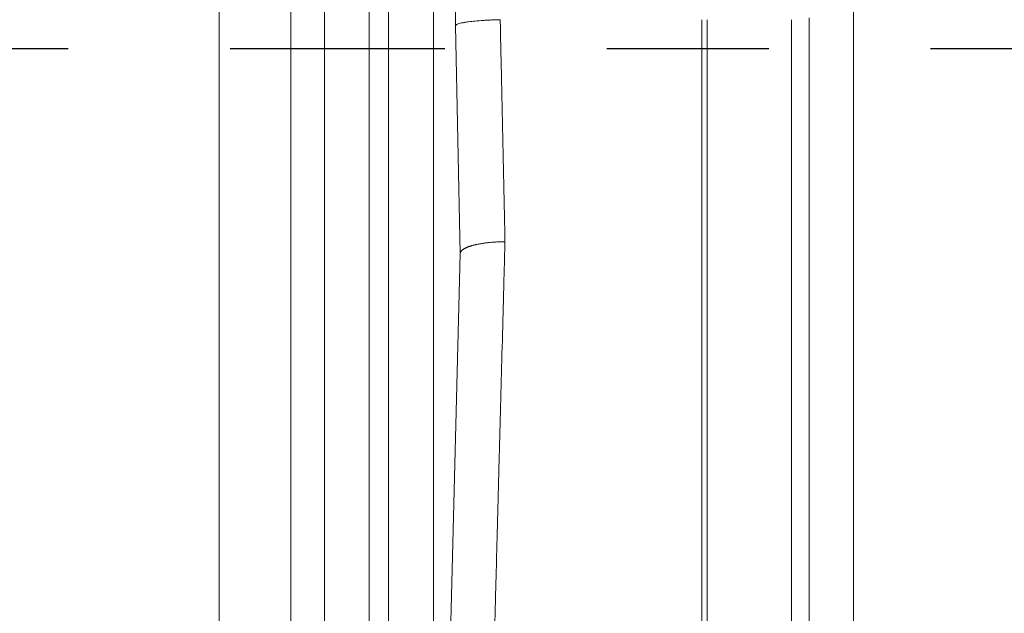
# Model space of a CAD drawing. Header units: metres. Extents: x 6538042 to 13082743, y 6022817 to 12049805.
# Tile 63 of 92: x 6539630.187 to 6539630.795, y 6024207.305 to 6024207.672. Entities that reach past the tile are written whole.
import ezdxf

# ---------------------------------------------------------------- set-up
doc = ezdxf.new("R2010")
doc.units = ezdxf.units.M
doc.header["$MEASUREMENT"] = 0
doc.linetypes.add('DOT_CENTER', pattern=[14, 12, -1, 0, -1])
doc.layers.get('0').update_dxf_attribs({"linetype": 'CONTINUOUS', "lineweight": 18})
doc.layers.add('1', color=7, linetype='CONTINUOUS')
doc.layers.add('d-komora zawory', color=7, linetype='CONTINUOUS', lineweight=13)

# ---------------------------------------------------------------- blocks, each defined once
blk = doc.blocks.new('Cover_Signaling_Device__42', base_point=(92.64999948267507, 237.5435322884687))
at = {"color": 2, "linetype": 'Continuous'}
for p, q in [((210.149999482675, 346.5749053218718), (210.149999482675, 248.5121592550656)), ((206.5662138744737, 330.6199866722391), (206.5662138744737, 264.4670779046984)), ((209.0652978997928, 330.6199866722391), (209.0652978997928, 264.4670779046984)), ((200.6945786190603, 329.8441229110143), (200.6945786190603, 265.2429416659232)), ((204.6931130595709, 329.8441229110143), (204.6931130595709, 265.2429416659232))]:
    blk.add_line(p, q, dxfattribs=at)
at = {"color": 7, "linetype": 'Continuous'}
for p, q in [((212.649999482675, 305.8757360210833), (212.649999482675, 311.8757360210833)), ((212.649999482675, 301.4935322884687), (212.649999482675, 305.8757360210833)), ((212.649999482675, 240.0435322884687), (212.649999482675, 301.4935322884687))]:
    blk.add_line(p, q, dxfattribs=at)
blk = doc.blocks.new('Cover_Signaling_Device__43', base_point=(92.64999948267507, 237.5435322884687))
blk.add_blockref('Cover_Signaling_Device__42', (92.64999948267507, 237.5435322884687))
blk = doc.blocks.new('Select_Cover_Pos_Recording__44', base_point=(92.64999948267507, 237.5435322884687))
blk.add_blockref('Cover_Signaling_Device__43', (92.64999948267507, 237.5435322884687))
blk = doc.blocks.new('Hand_Crank_Size_1__65', base_point=(227.649999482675, 256.0290661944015))
at = {"color": 2, "linetype": 'Continuous'}
for p, q in [((236.1172754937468, 276.1254773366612), (236.1172754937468, 326.4935322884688)), ((232.649999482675, 310.6211810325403), (232.649999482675, 273.5673825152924))]:
    blk.add_line(p, q, dxfattribs=at)
at = {"color": 7, "linetype": 'Continuous'}
for p, q in [((227.6499994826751, 310.6211810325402), (227.649999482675, 273.8119089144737)), ((227.949999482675, 310.6211810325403), (227.949999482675, 273.5673825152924)), ((233.649999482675, 310.7318247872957), (233.649999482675, 274.3829611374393))]:
    blk.add_line(p, q, dxfattribs=at)
at = {"layer": '1', "color": 2, "linetype": 'DOT_CENTER'}
blk.add_line((291.5499994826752, 308.9935322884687), (-94.44356214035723, 308.9935322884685), dxfattribs=at)
blk = doc.blocks.new('Gear_Housing__76', base_point=(57.64999948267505, 235.543532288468))
at = {"color": 7, "linetype": 'Continuous'}
for p, q in [((213.4384999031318, 332.8813447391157), (213.8934365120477, 310.2861598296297)), ((212.649999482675, 305.8757360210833), (212.649999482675, 311.8757360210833)), ((213.8934365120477, 310.2861598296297), (214.149999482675, 297.5435322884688)), ((227.6499994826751, 310.6211810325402), (227.649999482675, 273.8119089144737)), ((212.649999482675, 301.4935322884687), (212.649999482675, 305.8757360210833)), ((212.649999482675, 240.0435322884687), (212.649999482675, 301.4935322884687)), ((214.149999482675, 297.5435322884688), (213.5715712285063, 274.4064021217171))]:
    blk.add_line(p, q, dxfattribs=at)
for points in [[(213.8934365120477, 310.2861598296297), (213.9047589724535, 310.314592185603), (213.9398682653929, 310.3432084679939), (213.9983258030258, 310.3716268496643), (214.0797995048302, 310.3996809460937), (214.2222239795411, 310.4358730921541), (214.4010401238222, 310.4702188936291), (214.614062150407, 310.5023124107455), (214.9924603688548, 310.5452891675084), (215.4239820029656, 310.5801022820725), (215.6558706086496, 310.594146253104), (215.8946444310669, 310.6057032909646), (216.138719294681, 310.6147011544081), (216.3851528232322, 310.6210296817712)], [(216.3851528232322, 310.6210296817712), (216.3926888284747, 310.6211434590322), (216.4002256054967, 310.6211810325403)], [(214.1500552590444, 297.5476089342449), (214.1500432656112, 297.5470988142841), (214.1500327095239, 297.5465888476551), (214.1500235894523, 297.5460790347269), (214.1500159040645, 297.5455693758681), (214.1500096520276, 297.5450598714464), (214.1500048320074, 297.5445505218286), (214.1500014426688, 297.5440413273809), (214.149999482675, 297.5435322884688)]]:
    blk.add_spline(points, degree=3, dxfattribs=at)
at = {"color": 2, "linetype": 'Continuous'}
for points in [[(216.3851528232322, 310.6210296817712), (216.4134597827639, 309.2978180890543), (216.4417951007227, 307.973280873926), (216.5419254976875, 303.2926756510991), (216.6403569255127, 298.6914889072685), (216.6415867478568, 298.633992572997), (216.6428454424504, 298.5751353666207), (216.6441263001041, 298.5152384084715), (216.6454226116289, 298.454622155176), (216.6467276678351, 298.3936066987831), (216.6480347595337, 298.3325114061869), (216.649337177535, 298.2716552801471), (216.6506282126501, 298.2113565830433)], [(216.6506282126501, 298.2113565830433), (216.5396812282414, 298.2109343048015), (216.4270134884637, 298.2091434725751), (216.3129377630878, 298.2059183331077), (216.1977997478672, 298.2012009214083), (216.0819738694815, 298.1949383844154), (215.9658633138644, 298.1870887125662), (215.8498949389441, 298.1776167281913), (215.734517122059, 298.1665009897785), (215.6201941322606, 298.1537282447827), (215.5074016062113, 298.1393013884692), (215.3966209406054, 298.1232322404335), (215.2883324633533, 298.1055503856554), (215.1830105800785, 298.0862942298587), (215.0811149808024, 298.0655205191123), (215.0315909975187, 298.0545842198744), (214.9830870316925, 298.0432944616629), (214.9356541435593, 298.0316613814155), (214.8893412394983, 298.0196961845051), (214.8441952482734, 298.0074103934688), (214.8002605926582, 297.9948165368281), (214.7575794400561, 297.9819273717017), (214.7161911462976, 297.9687565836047), (214.6761325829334, 297.9553179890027), (214.6374375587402, 297.9416262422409), (214.6001372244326, 297.9276960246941), (214.564259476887, 297.913542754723), (214.5298294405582, 297.8991817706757), (214.4968688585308, 297.8846290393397), (214.4653966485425, 297.8699003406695), (214.4354282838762, 297.8550119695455), (214.406976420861, 297.8399799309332), (214.3800502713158, 297.8248206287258), (214.3546562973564, 297.8095500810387), (214.3307975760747, 297.794184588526), (214.300203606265, 297.7727126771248), (214.2725633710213, 297.751130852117), (214.2478586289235, 297.7294800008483), (214.2260598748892, 297.7078010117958), (214.207129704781, 297.686132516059), (214.1910206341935, 297.6645125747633), (214.1776785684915, 297.6429769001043), (214.1670407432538, 297.6215600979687), (214.1598653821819, 297.6028459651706), (214.154678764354, 297.5842698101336), (214.1514276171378, 297.5658512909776), (214.1500552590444, 297.5476089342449)], [(216.6506282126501, 298.2113565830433), (216.6490285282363, 298.1510808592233), (216.6474148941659, 298.0903030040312), (216.6457958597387, 298.0293410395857), (216.6441799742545, 297.9685122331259), (216.6425757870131, 297.9081334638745), (216.6409918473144, 297.8485208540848), (216.6394367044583, 297.7899901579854), (216.6379189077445, 297.7328564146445), (216.5960883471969, 296.1580588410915), (216.5548299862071, 294.6048028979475), (216.4744147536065, 291.5774059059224), (216.3972103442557, 288.6708869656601), (216.3236113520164, 285.9001013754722), (216.2711131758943, 283.9236994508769), (216.2212118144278, 282.0450599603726), (216.1740469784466, 280.2694426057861), (216.1297583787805, 278.6021070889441), (216.1035389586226, 277.6150230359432), (216.0785968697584, 276.6760267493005)]]:
    blk.add_spline(points, degree=3, dxfattribs=at)
blk = doc.blocks.new('Actuator_Size_1__77', base_point=(-85.65000051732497, 207.5435322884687))
for name, p in [('Hand_Crank_Size_1__65', (227.649999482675, 256.0290661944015)), ('Gear_Housing__76', (57.64999948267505, 235.543532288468))]:
    blk.add_blockref(name, p)
blk = doc.blocks.new('1 zawór')
at = {"xscale": 0.01658879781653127, "yscale": 0.01658879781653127, "zscale": 0.01658879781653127}
for name, p in [('Actuator_Size_1__77', (5474688.377378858, 5917662.504472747)), ('Select_Cover_Pos_Recording__44', (5474691.33516151, 5917663.00213668))]:
    blk.add_blockref(name, p, dxfattribs=at)

msp = doc.modelspace()

# ---------------------------------------------------------------- block references
at = {"layer": 'd-komora zawory', "xscale": 0.666666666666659, "yscale": 0.666666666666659, "zscale": 0.666666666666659}
msp.add_blockref('1 zawór', (2889834.891557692, 2079098.195834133), dxfattribs=at)

doc.saveas('drawing.dxf')
